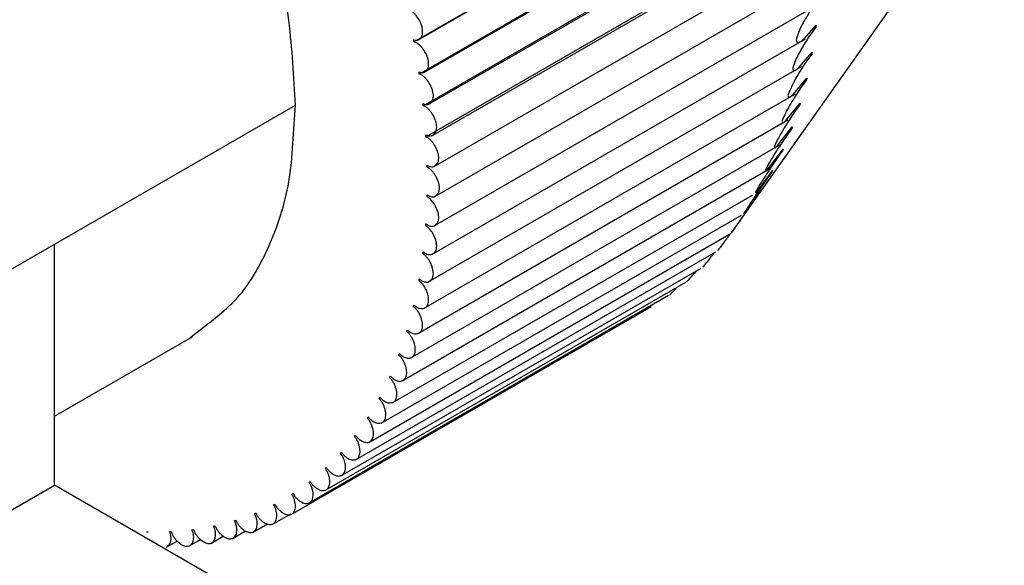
# Model space of a CAD drawing. Header units: millimetres. Extents: x -35 to 777, y -374 to 88.
# Tile 18 of 21: x 210 to 220, y 29 to 34. Entities that reach past the tile are written whole.
import ezdxf

# ---------------------------------------------------------------- set-up
doc = ezdxf.new("R2010")
doc.units = ezdxf.units.MM
doc.header["$LTSCALE"] = 0.173622
doc.layers.add('NoLayerName_001', color=7, linetype='Continuous')

# ---------------------------------------------------------------- blocks, each defined once
blk = doc.blocks.new('JZB_0003')
at = {"layer": 'NoLayerName_001', "color": 7, "linetype": 'Continuous', "lineweight": 25}
for p, q in [((32.4454, 20.3125), (28.585, 18.0838)), ((28.6236, 18.1023), (32.4006, 20.2829)), ((32.4976, 19.9966), (28.6372, 17.7678)), ((28.6826, 17.7842), (32.4434, 19.9554)), ((34.3865, 20.0032), (31.7036, 16.208)), ((28.6763, 17.4567), (32.5367, 19.6854)), ((28.7287, 17.4704), (32.4739, 19.6326)), ((28.7023, 17.1511), (32.5627, 19.3799)), ((28.7617, 17.1617), (32.4917, 19.3152)), ((28.7816, 16.8591), (32.4969, 19.0041)), ((28.7882, 16.5633), (32.4315, 18.6667)), ((28.7816, 16.2751), (32.4685, 18.4037)), ((32.4225, 18.1177), (32.5367, 18.2482)), ((32.5345, 18.2303), (32.4567, 18.1213)), ((32.5367, 18.2482), (32.5345, 18.2303)), ((28.585, 18.0838), (28.5811, 18.1048)), ((28.7617, 15.9954), (32.4333, 18.1151)), ((32.4136, 18.1095), (32.4225, 18.1177)), ((32.3701, 17.8348), (32.4976, 17.9822)), ((32.4945, 17.965), (32.4266, 17.8703)), ((32.4976, 17.9822), (32.4945, 17.965)), ((32.3897, 17.8385), (28.7287, 15.7248)), ((32.3341, 17.8063), (32.3701, 17.8348)), ((32.4266, 17.8703), (32.3948, 17.8209)), ((28.6372, 17.7678), (28.6341, 17.7886)), ((32.3114, 17.567), (32.4454, 17.7265)), ((32.4415, 17.71), (32.3838, 17.6295)), ((32.4454, 17.7265), (32.4415, 17.71)), ((32.3838, 17.6295), (32.3334, 17.5524)), ((32.331, 17.5707), (28.6826, 15.4643)), ((32.2788, 17.5398), (32.3114, 17.567)), ((24.1678, 15.5852), (27.4205, 17.4631)), ((28.6763, 17.4567), (28.6742, 17.4771)), ((32.2404, 17.3104), (32.3803, 17.4818)), ((32.3756, 17.466), (32.3286, 17.4004)), ((32.3803, 17.4818), (32.3756, 17.466)), ((32.3286, 17.4004), (32.2662, 17.3065)), ((32.2602, 17.314), (28.6236, 15.2143)), ((32.1571, 17.065), (32.3026, 17.2487)), ((32.1992, 17.3033), (32.2114, 17.2846)), ((32.2114, 17.2846), (32.2404, 17.3104)), ((32.297, 17.2337), (32.261, 17.1835)), ((32.3026, 17.2487), (32.297, 17.2337)), ((28.7023, 17.1511), (28.701, 17.1711)), ((32.261, 17.1835), (32.186, 17.0724)), ((32.1768, 17.0687), (28.5517, 14.9758)), ((32.1257, 17.0589), (32.1324, 17.0419)), ((32.1324, 17.0419), (32.1571, 17.065)), ((32.0616, 16.8316), (32.2124, 17.028)), ((32.181, 16.979), (32.079, 16.8293)), ((32.2059, 17.0138), (32.181, 16.979)), ((32.2124, 17.028), (32.2059, 17.0138)), ((28.7151, 16.852), (28.7147, 16.8716)), ((32.081, 16.8355), (28.4673, 14.7492)), ((31.9534, 16.6099), (32.089, 16.7909)), ((32.039, 16.8263), (32.042, 16.8122)), ((32.042, 16.8122), (32.0616, 16.8316)), ((32.089, 16.7909), (32.1099, 16.8201)), ((32.1027, 16.8068), (32.089, 16.7877)), ((32.1099, 16.8201), (32.1027, 16.8068)), ((28.3705, 14.5352), (31.9104, 16.579)), ((28.7147, 16.5602), (28.7151, 16.5793)), ((31.8381, 16.4076), (31.9431, 16.5521)), ((31.9397, 16.6067), (31.9402, 16.5957)), ((31.9402, 16.5957), (31.9534, 16.6099)), ((31.9431, 16.5521), (31.9954, 16.6257)), ((31.9874, 16.6133), (31.9531, 16.5647)), ((31.9954, 16.6257), (31.9874, 16.6133)), ((28.2616, 14.3344), (31.8039, 16.3796)), ((31.8275, 16.3947), (31.8381, 16.4076)), ((31.8278, 16.4003), (31.8275, 16.3947)), ((28.701, 16.2764), (28.7023, 16.2949)), ((28.1409, 14.1474), (31.7023, 16.2036)), ((25.0517, 13.7276), (25.0517, 16.0955)), ((28.0087, 13.9747), (31.5504, 16.0195)), ((28.6742, 16.0015), (28.6763, 16.0194)), ((27.8654, 13.8167), (31.4068, 15.8613)), ((31.2519, 15.718), (27.7114, 13.6739)), ((28.6341, 15.7362), (28.6372, 15.7534)), ((31.0867, 15.5902), (27.5472, 13.5466)), ((28.5811, 15.4812), (28.585, 15.4977)), ((30.916, 15.4808), (27.373, 13.4353)), ((28.5152, 15.2372), (28.52, 15.253)), ((25.0517, 14.4044), (26.41, 15.1887)), ((28.4366, 15.005), (28.4422, 15.02)), ((28.3456, 14.785), (28.352, 14.7992)), ((28.2423, 14.578), (28.2495, 14.5913)), ((28.1271, 14.3845), (28.1351, 14.3969)), ((28.0002, 14.2051), (28.009, 14.2165)), ((27.8621, 14.0402), (27.8716, 14.0506)), ((27.713, 13.8902), (27.7232, 13.8996)), ((27.5535, 13.7556), (27.5644, 13.764)), ((24.1678, 13.2173), (25.0517, 13.7276)), ((29.86, 10.9515), (25.0517, 13.7276)), ((27.3839, 13.6368), (27.3955, 13.6442)), ((27.0165, 13.4477), (27.0292, 13.4529)), ((27.2048, 13.5341), (27.2169, 13.5404)), ((26.8196, 13.3779), (26.8329, 13.382)), ((27.1896, 13.3402), (27.3728, 13.4459)), ((25.9575, 13.268), (25.9726, 13.2676)), ((26.183, 13.2699), (26.1978, 13.2707)), ((26.4023, 13.2889), (26.4166, 13.2908)), ((26.6147, 13.325), (26.6285, 13.328)), ((26.7965, 13.1996), (26.9303, 13.2768)), ((26.9972, 13.2615), (27.144, 13.3462)), ((26.0117, 13.1734), (26.022, 13.1793)), ((26.1501, 13.1154), (26.2568, 13.177)), ((26.3724, 13.1264), (26.4861, 13.1921)), ((26.5881, 13.1545), (26.7104, 13.2251))]:
    blk.add_line(p, q, dxfattribs=at)
for points, knots in [([(27.4205, 17.4631), (27.3986, 17.74), (27.3841, 18.3222), (27.1606, 19.198), (26.8376, 20.0886), (26.4009, 20.9569), (25.8705, 21.7687), (25.2636, 22.4934), (24.7541, 22.9755), (24.4497, 23.2063), (24.3865, 23.2553)], [0, 0, 0, 0, 0.833395, 1.739698, 2.695356, 3.673386, 4.64778, 5.597974, 6.50378, 6.743778, 6.743778, 6.743778, 6.743778]), ([(28.636, 18.1082), (28.642, 18.1141), (28.6608, 18.129), (28.6691, 18.1626), (28.6704, 18.1956), (28.6666, 18.2241), (28.6582, 18.2536), (28.6414, 18.2933), (28.6183, 18.3304), (28.5903, 18.3624), (28.5679, 18.3818), (28.5449, 18.3971), (28.5278, 18.401), (28.52, 18.4036)], [0, 0, 0, 0, 0.0252734, 0.0702984, 0.0965592, 0.1251912, 0.1559986, 0.1883662, 0.2541967, 0.285918, 0.3157016, 0.3429798, 0.3676777, 0.3676777, 0.3676777, 0.3676777]), ([(32.474, 18.3826), (32.4526, 18.3459), (32.418, 18.2891), (32.3795, 18.2165), (32.3565, 18.1597), (32.3469, 18.1238), (32.3405, 18.1032)], [0, 0, 0, 0, 0.12754, 0.1995899, 0.2462282, 0.3109654, 0.3109654, 0.3109654, 0.3109654]), ([(28.5811, 18.1048), (28.5888, 18.1032), (28.6026, 18.0985), (28.6223, 18.1007), (28.632, 18.1063), (28.636, 18.1082)], [0, 0, 0, 0, 0.02342417, 0.04352806, 0.05683566, 0.05683566, 0.05683566, 0.05683566]), ([(32.4567, 18.1213), (32.4331, 18.0822), (32.395, 18.0215), (32.3524, 17.9442), (32.3261, 17.8847), (32.3143, 17.8475), (32.3068, 17.8262)], [0, 0, 0, 0, 0.1372467, 0.2149, 0.2644398, 0.3320376, 0.3320376, 0.3320376, 0.3320376]), ([(32.3405, 18.1032), (32.3456, 18.0939), (32.3488, 18.0676), (32.3858, 18.087), (32.4005, 18.1001), (32.4136, 18.1095)], [0, 0, 0, 0, 0.0317537, 0.05152788, 0.09970939, 0.09970939, 0.09970939, 0.09970939]), ([(28.695, 17.7902), (28.6999, 17.7947), (28.7171, 17.8078), (28.727, 17.8381), (28.7297, 17.8702), (28.7271, 17.8983), (28.7198, 17.9276), (28.7044, 17.9676), (28.6823, 18.0053), (28.6552, 18.0385), (28.6331, 18.059), (28.6102, 18.0756), (28.5929, 18.0807), (28.585, 18.0838)], [0, 0, 0, 0, 0.019993, 0.0637072, 0.0892467, 0.1172438, 0.1475793, 0.179672, 0.2455802, 0.27765, 0.3079699, 0.3359336, 0.3613794, 0.3613794, 0.3613794, 0.3613794]), ([(32.3948, 17.8209), (32.3795, 17.7956), (32.3485, 17.746), (32.3122, 17.679), (32.2822, 17.6166), (32.2679, 17.579), (32.2593, 17.5581)], [0, 0, 0, 0, 0.0886143, 0.1755403, 0.2283357, 0.2961127, 0.2961127, 0.2961127, 0.2961127]), ([(32.3068, 17.8262), (32.3106, 17.8178), (32.3117, 17.7928), (32.3288, 17.8045), (32.3341, 17.8063)], [0, 0, 0, 0, 0.02781707, 0.04461934, 0.04461934, 0.04461934, 0.04461934]), ([(28.6341, 17.7886), (28.6419, 17.7865), (28.6558, 17.7809), (28.6778, 17.7814), (28.6893, 17.7879), (28.695, 17.7902)], [0, 0, 0, 0, 0.02414185, 0.04471816, 0.06312901, 0.06312901, 0.06312901, 0.06312901]), ([(28.741, 17.4767), (28.7447, 17.4798), (28.7603, 17.4911), (28.7716, 17.5182), (28.7758, 17.5493), (28.7744, 17.5768), (28.7682, 17.6059), (28.7541, 17.6461), (28.7332, 17.6844), (28.7069, 17.7186), (28.6853, 17.7402), (28.6625, 17.758), (28.6452, 17.7643), (28.6372, 17.7678)], [0, 0, 0, 0, 0.0147157, 0.0572055, 0.0820178, 0.1093507, 0.1391684, 0.1709305, 0.2367958, 0.2691589, 0.2999701, 0.3285925, 0.3547907, 0.3547907, 0.3547907, 0.3547907]), ([(32.3334, 17.5524), (32.3221, 17.534), (32.2943, 17.4896), (32.2591, 17.4281), (32.2256, 17.3635), (32.2089, 17.3248), (32.1992, 17.3033)], [0, 0, 0, 0, 0.0648823, 0.1569927, 0.2124967, 0.2832595, 0.2832595, 0.2832595, 0.2832595]), ([(32.2593, 17.5581), (32.2621, 17.5516), (32.262, 17.5341), (32.2751, 17.5393), (32.2788, 17.5398)], [0, 0, 0, 0, 0.02136413, 0.03264192, 0.03264192, 0.03264192, 0.03264192]), ([(26.385, 15.1742), (26.5309, 15.2967), (26.8664, 15.5195), (27.1805, 16.0733), (27.3966, 16.7275), (27.3986, 17.2114), (27.4205, 17.4631)], [0, 0, 0, 0, 0.571704, 1.185417, 1.864434, 2.622389, 2.622389, 2.622389, 2.622389]), ([(28.6742, 17.4771), (28.682, 17.4744), (28.696, 17.468), (28.7202, 17.4665), (28.7336, 17.4739), (28.741, 17.4767)], [0, 0, 0, 0, 0.02488033, 0.04599739, 0.06962794, 0.06962794, 0.06962794, 0.06962794]), ([(28.7104, 17.4373), (28.707, 17.4397), (28.6967, 17.4478), (28.6843, 17.4526), (28.6763, 17.4567)], [0, 0, 0, 0, 0.01228686, 0.03923376, 0.03923376, 0.03923376, 0.03923376]), ([(28.7738, 17.1682), (28.7835, 17.1819), (28.8034, 17.1997), (28.8082, 17.234), (28.8084, 17.2606), (28.8032, 17.2894), (28.7906, 17.3296), (28.7709, 17.3686), (28.7454, 17.4035), (28.7273, 17.4236), (28.7147, 17.4337), (28.7104, 17.4373)], [0, 0, 0, 0, 0.0504226, 0.0745097, 0.1011544, 0.1304117, 0.1617895, 0.2274919, 0.2600913, 0.2913458, 0.3083341, 0.3083341, 0.3083341, 0.3083341]), ([(32.2662, 17.3065), (32.2565, 17.2911), (32.2292, 17.2485), (32.1931, 17.1883), (32.1559, 17.1211), (32.1367, 17.0811), (32.1257, 17.0589)], [0, 0, 0, 0, 0.0543901, 0.1519514, 0.2104016, 0.2848493, 0.2848493, 0.2848493, 0.2848493]), ([(28.701, 17.1711), (28.709, 17.168), (28.723, 17.1607), (28.7492, 17.157), (28.7647, 17.1653), (28.7738, 17.1682)], [0, 0, 0, 0, 0.0256301, 0.04734549, 0.07617777, 0.07617777, 0.07617777, 0.07617777]), ([(28.738, 17.1284), (28.7341, 17.1314), (28.7234, 17.1407), (28.7104, 17.1465), (28.7023, 17.1511)], [0, 0, 0, 0, 0.01467523, 0.04235955, 0.04235955, 0.04235955, 0.04235955]), ([(28.7936, 16.8658), (28.8027, 16.8775), (28.821, 16.8931), (28.8274, 16.9246), (28.8287, 16.9505), (28.8248, 16.979), (28.8136, 17.0192), (28.7951, 17.0585), (28.7707, 17.0943), (28.7534, 17.1146), (28.7417, 17.1249), (28.738, 17.1284)], [0, 0, 0, 0, 0.0446377, 0.0680102, 0.0939486, 0.1226067, 0.153549, 0.2189692, 0.2517469, 0.2833937, 0.2985823, 0.2985823, 0.2985823, 0.2985823]), ([(32.186, 17.0724), (32.1781, 17.0602), (32.1514, 17.0192), (32.1146, 16.9604), (32.0734, 16.8906), (32.0516, 16.8493), (32.039, 16.8263)], [0, 0, 0, 0, 0.0435705, 0.1467052, 0.208187, 0.2867148, 0.2867148, 0.2867148, 0.2867148]), ([(28.7147, 16.8716), (28.7227, 16.8679), (28.7369, 16.8595), (28.7598, 16.8558), (28.7791, 16.8578), (28.7892, 16.8637), (28.7936, 16.8658)], [0, 0, 0, 0, 0.02638244, 0.04874288, 0.06863394, 0.08324411, 0.08324411, 0.08324411, 0.08324411]), ([(28.7511, 16.8267), (28.7471, 16.8301), (28.7364, 16.8402), (28.7232, 16.847), (28.7151, 16.852)], [0, 0, 0, 0, 0.01567283, 0.04407638, 0.04407638, 0.04407638, 0.04407638]), ([(28.8001, 16.5701), (28.8085, 16.5801), (28.8254, 16.5936), (28.8331, 16.6223), (28.8356, 16.6475), (28.8328, 16.6755), (28.8231, 16.7155), (28.8059, 16.7552), (28.7825, 16.7917), (28.7659, 16.8125), (28.7546, 16.8233), (28.7511, 16.8267)], [0, 0, 0, 0, 0.0389996, 0.0616771, 0.0868976, 0.1149223, 0.1453802, 0.2104006, 0.2432973, 0.2752832, 0.2900218, 0.2900218, 0.2900218, 0.2900218]), ([(32.089, 16.7877), (32.0513, 16.7332), (31.9993, 16.6593), (31.9489, 16.5843), (31.9354, 16.5644)], [0, 0, 0, 0, 0.1987934, 0.2710906, 0.2710906, 0.2710906, 0.2710906]), ([(32.079, 16.8293), (32.058, 16.7969), (32.0248, 16.7469), (31.9784, 16.6726), (31.9538, 16.6303), (31.9397, 16.6067)], [0, 0, 0, 0, 0.1157629, 0.1802084, 0.262578, 0.262578, 0.262578, 0.262578]), ([(28.7537, 16.5295), (28.7487, 16.5342), (28.7372, 16.5463), (28.7227, 16.5547), (28.7147, 16.5602)], [0, 0, 0, 0, 0.02066417, 0.04976245, 0.04976245, 0.04976245, 0.04976245]), ([(28.7151, 16.5793), (28.7232, 16.5751), (28.7373, 16.5658), (28.7605, 16.5605), (28.7821, 16.5609), (28.794, 16.5676), (28.8001, 16.5701)], [0, 0, 0, 0, 0.0271291, 0.05017056, 0.070515, 0.09023241, 0.09023241, 0.09023241, 0.09023241]), ([(31.9354, 16.5644), (31.9275, 16.5526), (31.907, 16.5222), (31.871, 16.4676), (31.8434, 16.4245), (31.8278, 16.4003)], [0, 0, 0, 0, 0.0424393, 0.1098701, 0.1962391, 0.1962391, 0.1962391, 0.1962391]), ([(31.9531, 16.5647), (31.924, 16.5233), (31.8835, 16.4657), (31.8433, 16.408), (31.8319, 16.3918)], [0, 0, 0, 0, 0.1517115, 0.211125, 0.211125, 0.211125, 0.211125]), ([(28.7933, 16.2821), (28.8009, 16.2903), (28.8163, 16.302), (28.8252, 16.3279), (28.8289, 16.3523), (28.8272, 16.3797), (28.8191, 16.4196), (28.803, 16.4592), (28.7796, 16.4998), (28.7626, 16.5185), (28.7537, 16.5295)], [0, 0, 0, 0, 0.0335429, 0.055555, 0.0800532, 0.1074148, 0.1373427, 0.2018476, 0.2348033, 0.2772906, 0.2772906, 0.2772906, 0.2772906]), ([(31.8319, 16.3918), (31.82, 16.3746), (31.7945, 16.3382), (31.7521, 16.2772), (31.7215, 16.2336), (31.7044, 16.2092)], [0, 0, 0, 0, 0.062671, 0.1333784, 0.2226994, 0.2226994, 0.2226994, 0.2226994]), ([(28.7429, 16.24), (28.7369, 16.2462), (28.7248, 16.2604), (28.709, 16.2704), (28.701, 16.2764)], [0, 0, 0, 0, 0.02589521, 0.0556582, 0.0556582, 0.0556582, 0.0556582]), ([(28.7023, 16.2949), (28.7104, 16.2902), (28.7245, 16.2801), (28.7479, 16.2733), (28.7717, 16.2718), (28.7855, 16.2793), (28.7933, 16.2821)], [0, 0, 0, 0, 0.02786248, 0.05161053, 0.07247846, 0.09730691, 0.09730691, 0.09730691, 0.09730691]), ([(28.7734, 16.0025), (28.7801, 16.0091), (28.7939, 16.0191), (28.8038, 16.0422), (28.8086, 16.0657), (28.8082, 16.0925), (28.8016, 16.132), (28.7868, 16.1718), (28.7655, 16.2115), (28.7504, 16.2298), (28.7429, 16.24)], [0, 0, 0, 0, 0.0281616, 0.0495481, 0.0733277, 0.100002, 0.1293578, 0.1932347, 0.2261894, 0.2641385, 0.2641385, 0.2641385, 0.2641385]), ([(31.6901, 16.1952), (31.6816, 16.1836), (31.6593, 16.1528), (31.6193, 16.0981), (31.5869, 16.0558), (31.5689, 16.0321)], [0, 0, 0, 0, 0.0431789, 0.1140505, 0.2032388, 0.2032388, 0.2032388, 0.2032388]), ([(28.7186, 15.9589), (28.7116, 15.9667), (28.6991, 15.9833), (28.682, 15.9951), (28.6742, 16.0015)], [0, 0, 0, 0, 0.03135046, 0.061743, 0.061743, 0.061743, 0.061743]), ([(28.6763, 16.0194), (28.6843, 16.0142), (28.6985, 16.0033), (28.7221, 15.995), (28.7479, 15.9913), (28.7638, 15.9996), (28.7734, 16.0025)], [0, 0, 0, 0, 0.0285763, 0.0530472, 0.0744982, 0.104558, 0.104558, 0.104558, 0.104558]), ([(31.533, 16.0097), (31.5293, 16.0048), (31.5114, 15.9811), (31.4752, 15.9341), (31.4411, 15.8933), (31.4224, 15.8705)], [0, 0, 0, 0, 0.0183047, 0.0892195, 0.1778034, 0.1778034, 0.1778034, 0.1778034]), ([(28.7403, 15.7321), (28.746, 15.7372), (28.7583, 15.7457), (28.7688, 15.7659), (28.7748, 15.7885), (28.7756, 15.8146), (28.7706, 15.8537), (28.7572, 15.8935), (28.7379, 15.9321), (28.7247, 15.9498), (28.7186, 15.9589)], [0, 0, 0, 0, 0.0228559, 0.0436675, 0.0667405, 0.0927091, 0.1214546, 0.1845947, 0.2174882, 0.2505588, 0.2505588, 0.2505588, 0.2505588]), ([(31.3591, 15.834), (31.3471, 15.8194), (31.3168, 15.7815), (31.2839, 15.7459), (31.2643, 15.7238)], [0, 0, 0, 0, 0.0567013, 0.1454086, 0.1454086, 0.1454086, 0.1454086]), ([(28.6896, 15.6736), (28.6857, 15.6794), (28.6763, 15.6944), (28.6585, 15.7163), (28.6419, 15.7294), (28.6341, 15.7362)], [0, 0, 0, 0, 0.02096855, 0.05307688, 0.08405928, 0.08405928, 0.08405928, 0.08405928]), ([(28.6372, 15.7534), (28.6452, 15.7478), (28.6592, 15.7361), (28.683, 15.726), (28.7053, 15.7223), (28.725, 15.7242), (28.7355, 15.73), (28.7403, 15.7321)], [0, 0, 0, 0, 0.0292642, 0.0544651, 0.0765481, 0.0965819, 0.1123149, 0.1123149, 0.1123149, 0.1123149]), ([(28.6942, 15.4717), (28.6988, 15.4754), (28.7095, 15.4824), (28.7205, 15.4998), (28.7277, 15.5215), (28.7297, 15.5469), (28.7263, 15.5854), (28.7144, 15.6251), (28.6992, 15.6574), (28.6915, 15.6702), (28.6896, 15.6736)], [0, 0, 0, 0, 0.0176242, 0.0379223, 0.0603101, 0.0855611, 0.1136625, 0.1759613, 0.2087337, 0.2205546, 0.2205546, 0.2205546, 0.2205546]), ([(31.1684, 15.6699), (31.1646, 15.6657), (31.1414, 15.6393), (31.1163, 15.6146), (31.0959, 15.5933)], [0, 0, 0, 0, 0.0169279, 0.1054334, 0.1054334, 0.1054334, 0.1054334]), ([(28.585, 15.4977), (28.5929, 15.4917), (28.6069, 15.4792), (28.6308, 15.4676), (28.6533, 15.4623), (28.6753, 15.4626), (28.6877, 15.4692), (28.6942, 15.4717)], [0, 0, 0, 0, 0.0299207, 0.0558506, 0.0786035, 0.0991035, 0.1200074, 0.1200074, 0.1200074, 0.1200074]), ([(28.638, 15.4109), (28.6333, 15.4186), (28.6236, 15.4359), (28.6051, 15.4601), (28.5888, 15.474), (28.5811, 15.4812)], [0, 0, 0, 0, 0.02696143, 0.05936773, 0.0908963, 0.0908963, 0.0908963, 0.0908963]), ([(28.6352, 15.2218), (28.6386, 15.2243), (28.6477, 15.2301), (28.6589, 15.2447), (28.6672, 15.2653), (28.6704, 15.2899), (28.6686, 15.3277), (28.6584, 15.3696), (28.6433, 15.3993), (28.638, 15.4109)], [0, 0, 0, 0, 0.0124631, 0.03232, 0.0540538, 0.0785826, 0.1060111, 0.1673693, 0.205823, 0.205823, 0.205823, 0.205823]), ([(28.5634, 14.9832), (28.5699, 14.9893), (28.5836, 14.9985), (28.5936, 15.021), (28.5981, 15.0445), (28.598, 15.0817), (28.5891, 15.1209), (28.5734, 15.1598), (28.5576, 15.1883), (28.5388, 15.2151), (28.5227, 15.2296), (28.5152, 15.2372)], [0, 0, 0, 0, 0.0267375, 0.0478589, 0.0716688, 0.098401, 0.1587249, 0.1910787, 0.2238946, 0.2565418, 0.2885691, 0.2885691, 0.2885691, 0.2885691]), ([(28.52, 15.253), (28.5278, 15.2465), (28.5417, 15.2333), (28.5655, 15.2202), (28.5883, 15.2135), (28.6125, 15.2118), (28.6269, 15.2191), (28.6352, 15.2218)], [0, 0, 0, 0, 0.0305412, 0.0571914, 0.0806422, 0.1016775, 0.1278198, 0.1278198, 0.1278198, 0.1278198]), ([(28.479, 14.7566), (28.4844, 14.7613), (28.4965, 14.769), (28.5071, 14.7887), (28.5129, 14.8113), (28.5144, 14.8476), (28.507, 14.8865), (28.4927, 14.9254), (28.4778, 14.9543), (28.4597, 14.9818), (28.444, 14.997), (28.4366, 15.005)], [0, 0, 0, 0, 0.0215339, 0.0420952, 0.0651978, 0.0912165, 0.1504193, 0.1824778, 0.2152239, 0.2480539, 0.2805294, 0.2805294, 0.2805294, 0.2805294]), ([(28.4422, 15.02), (28.45, 15.0131), (28.4636, 14.999), (28.4875, 14.9846), (28.5104, 14.9764), (28.5366, 14.9726), (28.5533, 14.9804), (28.5634, 14.9832)], [0, 0, 0, 0, 0.0311205, 0.0584754, 0.082642, 0.1042705, 0.13572, 0.13572, 0.13572, 0.13572]), ([(28.3821, 14.5426), (28.3865, 14.5459), (28.397, 14.5524), (28.408, 14.5693), (28.4149, 14.591), (28.4181, 14.6263), (28.4123, 14.6648), (28.3994, 14.7035), (28.3854, 14.7328), (28.368, 14.7609), (28.3528, 14.7767), (28.3456, 14.785)], [0, 0, 0, 0, 0.016499, 0.0365634, 0.0589797, 0.0842742, 0.1422769, 0.1739851, 0.2066019, 0.2395555, 0.2724258, 0.2724258, 0.2724258, 0.2724258]), ([(28.352, 14.7992), (28.3596, 14.7919), (28.3731, 14.7772), (28.3968, 14.7614), (28.4199, 14.7517), (28.4481, 14.7456), (28.467, 14.7539), (28.479, 14.7566)], [0, 0, 0, 0, 0.0316553, 0.0596929, 0.0845842, 0.1068535, 0.1436817, 0.1436817, 0.1436817, 0.1436817]), ([(28.2733, 14.3418), (28.2806, 14.3489), (28.2958, 14.3592), (28.3044, 14.3843), (28.3096, 14.4182), (28.3051, 14.4563), (28.2937, 14.4948), (28.2806, 14.5244), (28.2641, 14.553), (28.2493, 14.5694), (28.2423, 14.578)], [0, 0, 0, 0, 0.0307647, 0.0525255, 0.0770926, 0.1338246, 0.1651295, 0.1975582, 0.2305754, 0.263785, 0.263785, 0.263785, 0.263785]), ([(28.2495, 14.5913), (28.257, 14.5836), (28.2702, 14.5682), (28.2938, 14.5511), (28.317, 14.54), (28.3469, 14.5314), (28.3682, 14.5401), (28.3821, 14.5426)], [0, 0, 0, 0, 0.0321419, 0.0608349, 0.0864516, 0.1093983, 0.1516344, 0.1516344, 0.1516344, 0.1516344]), ([(28.1526, 14.1547), (28.1589, 14.1604), (28.1725, 14.1691), (28.182, 14.1915), (28.1888, 14.2242), (28.1859, 14.2616), (28.1759, 14.2998), (28.1639, 14.3296), (28.1482, 14.3587), (28.1338, 14.3757), (28.1271, 14.3845)], [0, 0, 0, 0, 0.0254873, 0.0466336, 0.0704782, 0.1258785, 0.1567294, 0.1889124, 0.2219329, 0.2554242, 0.2554242, 0.2554242, 0.2554242]), ([(28.1351, 14.3969), (28.1424, 14.3889), (28.1553, 14.3728), (28.1787, 14.3544), (28.2019, 14.342), (28.2335, 14.3307), (28.2574, 14.3396), (28.2733, 14.3418)], [0, 0, 0, 0, 0.0325772, 0.061893, 0.0882282, 0.1118787, 0.1597824, 0.1597824, 0.1597824, 0.1597824]), ([(28.0205, 13.9818), (28.0257, 13.9861), (28.0376, 13.9936), (28.0477, 14.0131), (28.0562, 14.0446), (28.0549, 14.0813), (28.0464, 14.1191), (28.0354, 14.1489), (28.0206, 14.1785), (28.0067, 14.1959), (28.0002, 14.2051)], [0, 0, 0, 0, 0.0203081, 0.040892, 0.0640274, 0.1180457, 0.1483947, 0.1802755, 0.2132389, 0.2469527, 0.2469527, 0.2469527, 0.2469527]), ([(28.009, 14.2165), (28.0161, 14.2082), (28.0288, 14.1914), (28.0518, 14.1719), (28.0751, 14.1577), (28.1041, 14.147), (28.1323, 14.145), (28.1487, 14.153), (28.1526, 14.1547)], [0, 0, 0, 0, 0.0329587, 0.0628601, 0.0898997, 0.1142708, 0.1559553, 0.1687239, 0.1687239, 0.1687239, 0.1687239]), ([(27.8773, 13.8237), (27.8813, 13.8268), (27.8915, 13.833), (27.9021, 13.8498), (27.9122, 13.8799), (27.9125, 13.9158), (27.9055, 13.9531), (27.8956, 13.983), (27.8817, 14.0128), (27.8683, 14.0308), (27.8621, 14.0402)], [0, 0, 0, 0, 0.015206, 0.03529, 0.0577393, 0.1103369, 0.1401395, 0.1716635, 0.20451, 0.2383858, 0.2383858, 0.2383858, 0.2383858]), ([(27.8716, 14.0506), (27.8785, 14.0419), (27.8908, 14.0245), (27.9135, 14.0039), (27.9367, 13.9884), (27.9659, 13.9759), (27.9963, 13.9711), (28.0149, 13.9798), (28.0205, 13.9818)], [0, 0, 0, 0, 0.033284, 0.0637297, 0.0914533, 0.1165528, 0.1593868, 0.1772856, 0.1772856, 0.1772856, 0.1772856]), ([(27.7233, 13.6808), (27.7303, 13.6878), (27.7448, 13.6981), (27.7567, 13.7312), (27.7591, 13.7655), (27.7535, 13.8024), (27.7447, 13.8322), (27.7318, 13.8623), (27.719, 13.8806), (27.713, 13.8902)], [0, 0, 0, 0, 0.0295133, 0.0513094, 0.1024608, 0.1316762, 0.1627909, 0.1954611, 0.2294374, 0.2294374, 0.2294374, 0.2294374]), ([(27.7232, 13.8996), (27.7299, 13.8907), (27.7419, 13.8727), (27.7642, 13.851), (27.7873, 13.8341), (27.8165, 13.8199), (27.849, 13.8122), (27.8699, 13.8214), (27.8773, 13.8237)], [0, 0, 0, 0, 0.0335513, 0.0644964, 0.0928779, 0.1187052, 0.1627907, 0.1858673, 0.1858673, 0.1858673, 0.1858673]), ([(27.5591, 13.5535), (27.565, 13.559), (27.5779, 13.5679), (27.5911, 13.5976), (27.595, 13.6311), (27.591, 13.6673), (27.5833, 13.6969), (27.5714, 13.7272), (27.5592, 13.7458), (27.5535, 13.7556)], [0, 0, 0, 0, 0.024245, 0.0454314, 0.0951254, 0.1237166, 0.154372, 0.1868075, 0.2208225, 0.2208225, 0.2208225, 0.2208225]), ([(27.5644, 13.764), (27.5708, 13.7548), (27.5824, 13.7363), (27.6043, 13.7136), (27.6271, 13.6954), (27.6565, 13.6795), (27.6908, 13.6687), (27.7142, 13.6784), (27.7233, 13.6808)], [0, 0, 0, 0, 0.033759, 0.0651554, 0.0941634, 0.1207104, 0.166128, 0.1945011, 0.1945011, 0.1945011, 0.1945011]), ([(27.385, 13.4422), (27.3898, 13.4463), (27.401, 13.4538), (27.4154, 13.4802), (27.4208, 13.5127), (27.4184, 13.5482), (27.4118, 13.5776), (27.4009, 13.608), (27.3893, 13.6269), (27.3839, 13.6368)], [0, 0, 0, 0, 0.0190606, 0.0396916, 0.0879324, 0.1158674, 0.1460163, 0.17816, 0.2121515, 0.2121515, 0.2121515, 0.2121515]), ([(27.3955, 13.6442), (27.4017, 13.6347), (27.4127, 13.6157), (27.4341, 13.592), (27.4566, 13.5728), (27.4862, 13.5546), (27.517, 13.545), (27.5445, 13.5466), (27.5548, 13.5518), (27.5591, 13.5535)], [0, 0, 0, 0, 0.033906, 0.0657027, 0.0953012, 0.1225528, 0.169362, 0.1895027, 0.2034318, 0.2034318, 0.2034318, 0.2034318]), ([(27.0292, 13.4529), (27.0348, 13.4431), (27.0449, 13.4232), (27.0651, 13.3978), (27.0869, 13.3763), (27.1163, 13.3547), (27.1472, 13.3413), (27.1796, 13.3379), (27.1937, 13.3447), (27.2014, 13.3471)], [0, 0, 0, 0, 0.034015, 0.0664506, 0.097106, 0.1256972, 0.1753912, 0.1965777, 0.2208226, 0.2208226, 0.2208226, 0.2208226]), ([(27.2014, 13.3471), (27.2051, 13.3499), (27.2147, 13.3562), (27.2299, 13.3793), (27.237, 13.4107), (27.236, 13.4454), (27.2306, 13.4745), (27.2208, 13.5049), (27.2098, 13.524), (27.2048, 13.5341)], [0, 0, 0, 0, 0.0139293, 0.03407, 0.0808793, 0.108131, 0.1377296, 0.1695264, 0.2034325, 0.2034325, 0.2034325, 0.2034325]), ([(27.2169, 13.5404), (27.2228, 13.5307), (27.2334, 13.5113), (27.2542, 13.4867), (27.2764, 13.4662), (27.3059, 13.4464), (27.3368, 13.4348), (27.3669, 13.4341), (27.379, 13.44), (27.385, 13.4422)], [0, 0, 0, 0, 0.0339914, 0.0661351, 0.0962839, 0.1242188, 0.1724595, 0.1930904, 0.2121503, 0.2121503, 0.2121503, 0.2121503]), ([(26.8083, 13.2066), (26.814, 13.2118), (26.8324, 13.2254), (26.842, 13.2573), (26.8443, 13.2897), (26.8412, 13.3182), (26.8336, 13.3483), (26.824, 13.3677), (26.8196, 13.3779)], [0, 0, 0, 0, 0.0230765, 0.0671621, 0.0929894, 0.1213709, 0.152316, 0.1858673, 0.1858673, 0.1858673, 0.1858673]), ([(26.8329, 13.382), (26.8382, 13.3721), (26.8477, 13.3519), (26.8673, 13.3256), (26.8887, 13.3031), (26.9178, 13.2798), (26.9488, 13.2647), (26.9834, 13.2585), (26.9996, 13.2659), (27.0091, 13.2685)], [0, 0, 0, 0, 0.0339763, 0.0666465, 0.0977613, 0.1269766, 0.1781281, 0.1999242, 0.2294375, 0.2294375, 0.2294375, 0.2294375]), ([(27.0091, 13.2685), (27.0157, 13.2752), (27.0358, 13.2906), (27.0437, 13.3257), (27.0445, 13.3591), (27.0402, 13.388), (27.0315, 13.4183), (27.0212, 13.4375), (27.0165, 13.4477)], [0, 0, 0, 0, 0.0283732, 0.0737908, 0.1003379, 0.1293459, 0.1607423, 0.1945013, 0.1945013, 0.1945013, 0.1945013]), ([(26.1617, 13.1227), (26.1715, 13.1353), (26.1912, 13.1515), (26.1972, 13.1845), (26.1981, 13.2109), (26.1938, 13.2403), (26.1864, 13.2596), (26.183, 13.2699)], [0, 0, 0, 0, 0.0479037, 0.0715542, 0.0978894, 0.1272051, 0.1597824, 0.1597824, 0.1597824, 0.1597824]), ([(26.1978, 13.2707), (26.2021, 13.2604), (26.2096, 13.2394), (26.227, 13.2113), (26.2467, 13.186), (26.2749, 13.1583), (26.3058, 13.137), (26.3376, 13.1266), (26.3616, 13.1236), (26.376, 13.131), (26.3841, 13.1336)], [0, 0, 0, 0, 0.0334913, 0.0665118, 0.0986947, 0.1295456, 0.1849459, 0.2087904, 0.2299368, 0.255424, 0.255424, 0.255424, 0.255424]), ([(26.3841, 13.1336), (26.3874, 13.1362), (26.4026, 13.1464), (26.415, 13.1717), (26.4202, 13.2022), (26.4195, 13.2295), (26.4142, 13.2592), (26.406, 13.2786), (26.4023, 13.2889)], [0, 0, 0, 0, 0.0127686, 0.0544531, 0.0788241, 0.1058637, 0.1357651, 0.1687238, 0.1687238, 0.1687238, 0.1687238]), ([(26.4166, 13.2908), (26.4213, 13.2806), (26.4295, 13.2598), (26.4476, 13.2322), (26.468, 13.2078), (26.4965, 13.1816), (26.5276, 13.1621), (26.5591, 13.1537), (26.5811, 13.1527), (26.5935, 13.1592), (26.5998, 13.1616)], [0, 0, 0, 0, 0.0337137, 0.0666772, 0.098558, 0.1289071, 0.1829254, 0.2060608, 0.2266447, 0.2469529, 0.2469529, 0.2469529, 0.2469529]), ([(26.5998, 13.1616), (26.6044, 13.1654), (26.6212, 13.1772), (26.6323, 13.2059), (26.636, 13.2374), (26.6341, 13.2653), (26.6277, 13.2953), (26.6188, 13.3146), (26.6147, 13.325)], [0, 0, 0, 0, 0.0178987, 0.0607327, 0.0858322, 0.1135558, 0.1440015, 0.1772855, 0.1772855, 0.1772855, 0.1772855]), ([(26.6285, 13.328), (26.6335, 13.3178), (26.6424, 13.2973), (26.6613, 13.2704), (26.6822, 13.2469), (26.711, 13.2222), (26.7422, 13.2045), (26.7734, 13.1981), (26.7932, 13.1989), (26.8037, 13.2046), (26.8083, 13.2066)], [0, 0, 0, 0, 0.0338757, 0.0667222, 0.0982463, 0.1280489, 0.1806466, 0.2030959, 0.2231799, 0.2383859, 0.2383859, 0.2383859, 0.2383859])]:
    blk.add_open_spline(points, degree=3, knots=knots, dxfattribs=at)

msp = doc.modelspace()

# ---------------------------------------------------------------- block references
at = {"layer": 'NoLayerName_001', "color": 0}
msp.add_blockref('JZB_0003', (185.6108, 15.9627), dxfattribs=at)

doc.saveas('drawing.dxf')
